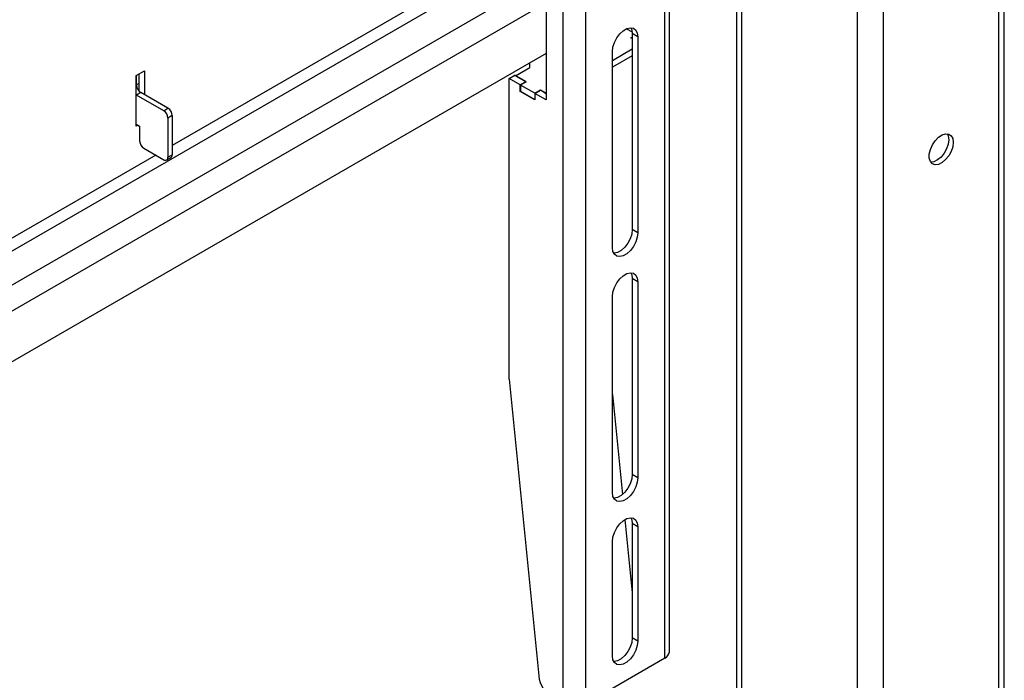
# Model space of a CAD drawing. Header units: millimetres. Extents: x -3222 to 6609, y -2907 to 878.
# Tile 16 of 25: x 3393 to 3639, y -121 to 44. Entities that reach past the tile are written whole.
import ezdxf

# ---------------------------------------------------------------- set-up
doc = ezdxf.new("R2010")
doc.units = ezdxf.units.MM

msp = doc.modelspace()

# ---------------------------------------------------------------- linework, layer by layer
at = {"linetype": 'Continuous', "lineweight": 25}
for p, q in [((3554.46, -115.81), (3554.46, 398.61)), ((3555.63, -114.18), (3555.63, 400.24)), ((3529, 387.18), (3529, -127.24)), ((3534.66, 387.18), (3534.66, -127.24)), ((3639.31, -485.02), (3639.31, 101.46)), ((3637.96, -484.24), (3637.96, 100.68)), ((3609.11, -501.36), (3609.11, 84.03)), ((3602.61, -504.25), (3602.61, 80.27)), ((3524.83, 71.78), (3524.83, 23.78)), ((3524.83, 66.32), (3431.38, 12.37)), ((3524.83, 63.05), (3272.78, -82.45)), ((3572.41, 62.84), (3572.41, -521.69)), ((3573.76, -520.91), (3573.76, 63.62)), ((3524.83, 54.56), (3272.78, -90.94)), ((3524.83, 48.03), (3272.78, -97.47)), ((3544.93, 41.56), (3546.3, 40.77)), ((3546.01, 39.31), (3546.32, 39.49)), ((3546.08, 39.27), (3546.32, 39.41)), ((3547.74, 39.53), (3546.32, 40.35)), ((3546.32, 40.35), (3546.32, -8.64)), ((3547.74, 39.53), (3547.74, -9.46)), ((3546.32, 39.12), (3546.01, 39.31)), ((3546.32, 39.12), (3546.08, 39.27)), ((3524.83, 35.37), (3272.78, -110.13)), ((3546.32, 36.43), (3541.37, 33.57)), ((3541.37, -13.13), (3541.37, 35.86)), ((3546.32, 34.8), (3541.37, 31.94)), ((3520.73, 31.86), (3520.73, 33)), ((3422.37, 29.83), (3424.49, 31.05)), ((3422.37, 17.17), (3422.37, 29.83)), ((3422.47, 27.44), (3422.47, 29.89)), ((3423.08, 30.23), (3423.08, 25.99)), ((3424.49, 31.05), (3424.49, 25.05)), ((3515.56, 29.12), (3516.98, 29.94)), ((3519.77, 28.33), (3516.98, 29.94)), ((3517.19, 29.82), (3520.73, 31.86)), ((3517.19, 29.82), (3519.84, 28.29)), ((3422.37, 27.38), (3422.47, 27.44)), ((3423.08, 27.9), (3422.47, 27.55)), ((3515.56, -46), (3515.56, 29.12)), ((3518.36, 27.51), (3515.56, 29.12)), ((3518.36, 27.51), (3519.77, 28.33)), ((3518.36, 25.88), (3518.36, 27.51)), ((3519.84, 28.29), (3518.43, 27.47)), ((3521.96, 25.43), (3518.43, 27.47)), ((3518.43, 27.47), (3518.43, 25.84)), ((3519.77, 28.25), (3519.77, 28.33)), ((3422.47, 24.99), (3422.37, 25.05)), ((3423.53, 25.6), (3422.47, 24.99)), ((3429.26, 21.07), (3422.47, 24.99)), ((3430.32, 21.68), (3423.53, 25.6)), ((3518.36, 25.88), (3518.43, 25.92)), ((3522.03, 23.75), (3518.36, 25.88)), ((3521.96, 23.8), (3518.43, 25.84)), ((3521.96, 25.43), (3523.38, 26.25)), ((3521.96, 25.43), (3521.96, 23.8)), ((3522.03, 25.39), (3523.45, 26.2)), ((3522.03, 25.39), (3522.03, 23.75)), ((3524.83, 23.78), (3522.03, 25.39)), ((3523.38, 26.25), (3524.83, 25.41)), ((3523.38, 26.25), (3523.38, 26.16)), ((3524.83, 25.41), (3523.45, 26.2)), ((3521.96, 23.8), (3522.03, 23.84)), ((3429.26, 21.07), (3430.32, 21.68)), ((3431.38, 19.84), (3430.32, 19.23)), ((3431.38, 19.84), (3431.38, 10.05)), ((3422.37, 17.7), (3423.25, 17.19)), ((3422.83, 17.43), (3422.37, 17.17)), ((3430.32, 19.23), (3430.32, 9.43)), ((3423.25, 17.19), (3423.25, 13.52)), ((3427.25, 9.98), (3353.74, -32.45)), ((3424.31, 11.68), (3429.26, 8.82)), ((3430.32, 9.43), (3431.38, 10.05)), ((3430.01, 8.75), (3431.07, 9.36)), ((3547.74, -9.46), (3546.32, -8.64)), ((3547.74, -21.71), (3546.32, -20.89)), ((3546.32, -20.89), (3546.32, -69.88)), ((3547.74, -21.71), (3547.74, -70.7)), ((3541.37, -74.37), (3541.37, -25.38)), ((3515.56, -46), (3522.96, -120.17)), ((3541.37, -49.84), (3543.87, -74.88)), ((3547.74, -70.7), (3546.32, -69.88)), ((3544.5, -81.14), (3546.32, -99.47)), ((3547.74, -82.95), (3546.32, -82.13)), ((3546.32, -82.13), (3546.32, -110.71)), ((3547.74, -82.95), (3547.74, -111.53)), ((3541.37, -115.2), (3541.37, -86.62)), ((3547.74, -111.53), (3546.32, -110.71)), ((3554.46, -115.81), (3534.66, -127.24))]:
    msp.add_line(p, q, dxfattribs=at)
at = {"linetype": 'Continuous', "lineweight": 25, "flags": 128}
for points in [[(3541.37, 35.86), (3541.5, 36.97), (3541.88, 38.14), (3542.47, 39.27), (3543.23, 40.28), (3544.1, 41.07), (3545.01, 41.6), (3545.88, 41.8), (3546.64, 41.68), (3547.23, 41.23), (3547.61, 40.49), (3547.74, 39.53)], [(3545.98, 41.81), (3546.2, 41.31), (3546.32, 40.35)], [(3626.55, 13.17), (3626.41, 12.07), (3626.02, 10.91), (3625.41, 9.8), (3624.64, 8.84), (3623.76, 8.1), (3622.87, 7.66), (3622.04, 7.56), (3621.34, 7.8), (3620.83, 8.37), (3620.57, 9.2), (3620.57, 10.24), (3620.83, 11.38), (3621.34, 12.52), (3622.04, 13.57), (3622.87, 14.43), (3623.76, 15.02), (3624.64, 15.3), (3625.41, 15.23), (3626.02, 14.82), (3626.41, 14.11), (3626.55, 13.17)], [(3625.02, 15.31), (3625.28, 14.77), (3625.41, 13.82)], [(3625.41, 13.82), (3625.28, 12.72), (3624.89, 11.57), (3624.28, 10.46), (3623.51, 9.49), (3622.63, 8.76), (3621.74, 8.32), (3620.93, 8.21)], [(3547.74, -9.46), (3547.61, -10.57), (3547.23, -11.74), (3546.64, -12.87), (3545.88, -13.87), (3545.01, -14.67), (3544.1, -15.19), (3543.23, -15.4), (3542.47, -15.28), (3541.88, -14.83), (3541.5, -14.09), (3541.37, -13.13)], [(3546.32, -8.64), (3546.2, -9.75), (3545.82, -10.92), (3545.23, -12.05), (3544.46, -13.06), (3543.59, -13.85), (3542.69, -14.38), (3541.82, -14.58), (3541.71, -14.59)], [(3541.37, -25.38), (3541.5, -24.27), (3541.88, -23.1), (3542.47, -21.97), (3543.23, -20.96), (3544.1, -20.17), (3545.01, -19.64), (3545.88, -19.44), (3546.64, -19.56), (3547.23, -20.01), (3547.61, -20.75), (3547.74, -21.71)], [(3545.98, -19.44), (3546.2, -19.93), (3546.32, -20.89)], [(3547.74, -70.7), (3547.61, -71.81), (3547.23, -72.98), (3546.64, -74.11), (3545.88, -75.12), (3545.01, -75.91), (3544.1, -76.43), (3543.23, -76.64), (3542.47, -76.52), (3541.88, -76.07), (3541.5, -75.33), (3541.37, -74.37)], [(3546.32, -69.88), (3546.2, -70.99), (3545.82, -72.16), (3545.23, -73.29), (3544.46, -74.3), (3543.59, -75.1), (3542.69, -75.62), (3541.82, -75.82), (3541.71, -75.83)], [(3541.37, -86.62), (3541.5, -85.51), (3541.88, -84.34), (3542.47, -83.21), (3543.23, -82.2), (3544.1, -81.41), (3545.01, -80.89), (3545.88, -80.68), (3546.64, -80.8), (3547.23, -81.25), (3547.61, -81.99), (3547.74, -82.95)], [(3545.98, -80.68), (3546.2, -81.17), (3546.32, -82.13)], [(3546.32, -110.71), (3546.2, -111.82), (3545.82, -112.99), (3545.23, -114.12), (3544.46, -115.13), (3543.59, -115.92), (3542.69, -116.44), (3541.82, -116.65), (3541.71, -116.65)], [(3547.74, -111.53), (3547.61, -112.64), (3547.23, -113.8), (3546.64, -114.94), (3545.88, -115.94), (3545.01, -116.74), (3544.1, -117.26), (3543.23, -117.47), (3542.47, -117.34), (3541.88, -116.89), (3541.5, -116.16), (3541.37, -115.2)]]:
    msp.add_lwpolyline(points, dxfattribs=at)
at = {"linetype": 'Continuous', "lineweight": 25}
for centre, radius, start, end in [((3424.78, 27.54), 2.31, 182.6055, 237.3945), ((3428.02, 19.13), 2.31, 2.6055, 57.3945), ((3429.08, 19.74), 2.31, 2.6055, 57.3945), ((3425.55, 13.62), 2.31, 182.6055, 237.3945), ((3430.67, 9.95), 0.719, 304.0564, 7.2558), ((3429.68, 9.33), 0.655, 230.7967, 9.214), ((3553.63, -113.98), 2.01, 294.3747, 354.3052), ((3530.7, -119.24), 7.79, 186.8793, 237.1474)]:
    msp.add_arc(centre, radius, start, end, dxfattribs=at)

doc.saveas('drawing.dxf')
